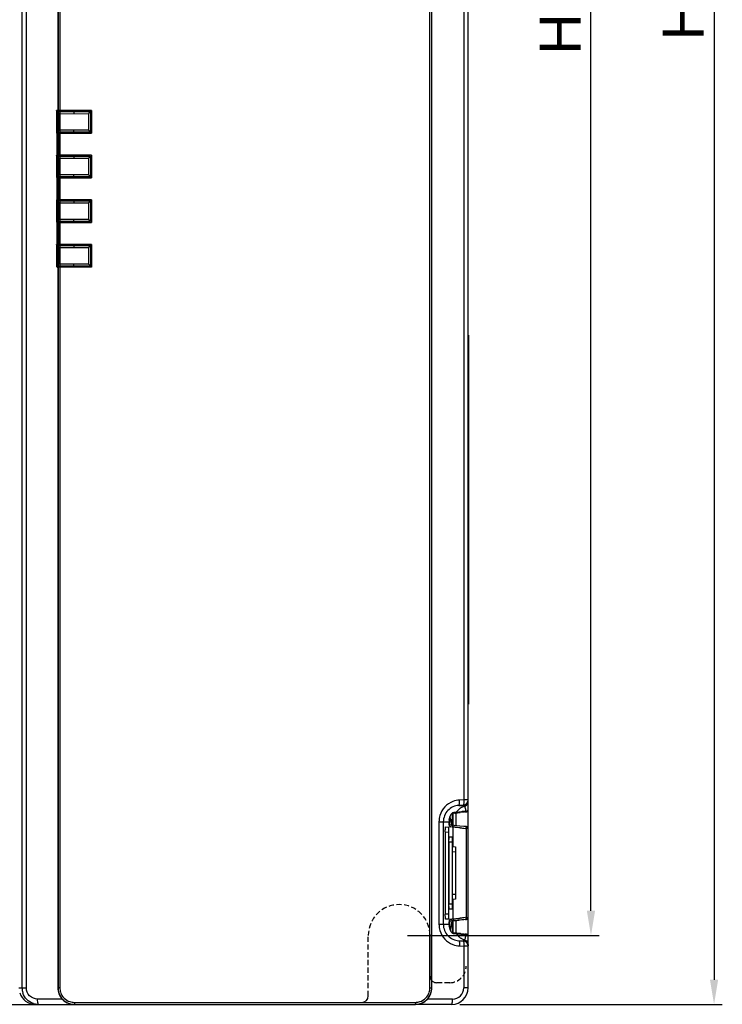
# Model space of a CAD drawing. Header units: millimetres. Extents: x 10777 to 12153, y -350 to 623.
# Tile 32 of 59: x 11016 to 11102, y 245 to 365. Entities that reach past the tile are written whole.
import ezdxf

# ---------------------------------------------------------------- set-up
doc = ezdxf.new("R2010")
doc.units = ezdxf.units.MM
doc.linetypes.add('HIDDEN2', pattern=[0.1875, 0.125, -0.0625])
doc.layers.add('05_ALL_CURVES', color=7, linetype='Continuous')
doc.layers.add('07_ALL_FEATURES', color=7, linetype='Continuous')
doc.styles.get("Standard").update_dxf_attribs({"font": 'arial.ttf'})
doc.dimstyles.new('DIMSTYLE_1', dxfattribs={"dimtxt": 5, "dimasz": 3, "dimexe": 1, "dimexo": 1, "dimgap": 1.25, "dimtad": 1, "dimdec": 1, "dimzin": 0, "dimdsep": 46, "dimtxsty": 'Standard', "dimblk": '_FILLED', "dimblk1": '_FILLED', "dimblk2": '_FILLED', "dimcen": 0.09, "dimadec": 0, "dimazin": 0, "dimtp": 0.3, "dimtm": 0.3, "dimtfac": 1, "dimtdec": 1, "dimtofl": 0, "dimtmove": 0, "dimatfit": 3, "dimldrblk": '_FILLED', "dimfxl": 1, "dimtolj": 1, "dimtzin": 0, "dimarcsym": 0})

# ---------------------------------------------------------------- blocks, each defined once
blk = doc.blocks.new('_FILLED')
at = {"color": 0, "linetype": 'ByBlock'}
blk.add_solid([(0, 0), (-1, 0.167), (-1, -0.167)], dxfattribs=at)
blk = doc.blocks.new('*D6')
at = {"color": 0, "linetype": 'Continuous', "lineweight": -2, "transparency": 16777216}
for p, q in [((11070.07, 485.01), (11102.04, 485.01)), ((11101.04, 482.01), (11101.04, 248.01)), ((11070.07, 245.01), (11102.04, 245.01))]:
    blk.add_line(p, q, dxfattribs=at)
at = {"layer": 'DEFPOINTS', "color": 0, "linetype": 'Continuous', "transparency": 16777216}
for p in [(11069.07, 485.01), (11069.07, 245.01), (11101.04, 245.01)]:
    blk.add_point(p, dxfattribs=at)
at = {"color": 0, "linetype": 'Continuous', "lineweight": -2, "transparency": 16777216, "xscale": 3, "yscale": 3, "zscale": 3}
for p, rotation in [((11101.04, 485.01), 90), ((11101.04, 245.01), 270)]:
    blk.add_blockref('_FILLED', p, dxfattribs=dict(at, rotation=rotation))
at = {"color": 0, "linetype": 'Continuous', "transparency": 16777216, "insert": (11094.79, 365.01), "char_height": 5, "attachment_point": 2, "rotation": 90}
blk.add_mtext('\\A1;H', dxfattribs=at)
blk = doc.blocks.new('*D8')
at = {"color": 0, "linetype": 'Continuous', "lineweight": -2, "transparency": 16777216}
for p, q in [((11067.43, 477.01), (11087.04, 477.01)), ((11086.04, 256.41), (11086.04, 474.01)), ((11063.67, 253.41), (11087.04, 253.41))]:
    blk.add_line(p, q, dxfattribs=at)
at = {"layer": 'DEFPOINTS', "color": 0, "linetype": 'Continuous', "transparency": 16777216}
for p in [(11066.43, 477.01), (11086.04, 477.01), (11062.67, 253.41)]:
    blk.add_point(p, dxfattribs=at)
at = {"color": 0, "linetype": 'Continuous', "lineweight": -2, "transparency": 16777216, "xscale": 3, "yscale": 3, "zscale": 3}
for p, rotation in [((11086.04, 477.01), 90), ((11086.04, 253.41), 270)]:
    blk.add_blockref('_FILLED', p, dxfattribs=dict(at, rotation=rotation))
at = {"color": 0, "linetype": 'Continuous', "transparency": 16777216, "insert": (11079.77, 365.21), "char_height": 5, "attachment_point": 2, "rotation": 90}
blk.add_mtext('\\A1;H1', dxfattribs=at)

msp = doc.modelspace()

# ---------------------------------------------------------------- linework, layer by layer
at = {"color": 7, "linetype": 'HIDDEN2', "ltscale": 5}
for p, q in [((11058.91, 246.05), (11058.91, 253.41)), ((11068.83, 247.65), (11067.23, 247.65))]:
    msp.add_line(p, q, dxfattribs=at)
at = {"color": 7, "linetype": 'Continuous'}
msp.add_line((11066.43, 248.45), (11066.43, 253.41), dxfattribs=at)
at = {"color": 7, "linetype": 'HIDDEN2', "ltscale": 5}
for centre, radius, start, end in [((11062.67, 253.41), 3.76, 0, 180), ((11068.83, 249.65), 2, 270, 0)]:
    msp.add_arc(centre, radius, start, end, dxfattribs=at)
at = {"color": 7, "linetype": 'HIDDEN2', "ltscale": 10}
msp.add_arc((11067.23, 248.45), 0.8, 180, 270, dxfattribs=at)
at = {"color": 7, "linetype": 'Continuous'}
msp.add_arc((11058.11, 246.05), 0.8, 270, 0, dxfattribs=at)
at = {"layer": '05_ALL_CURVES', "color": 7, "linetype": 'Continuous'}
for p, q in [((11020.99, 353.83), (11025.07, 353.83)), ((11020.99, 351.31), (11020.99, 353.83)), ((11025.07, 353.83), (11025.07, 351.31)), ((11025.07, 351.31), (11020.99, 351.31)), ((11020.99, 348.39), (11025.07, 348.39)), ((11020.99, 345.87), (11020.99, 348.39)), ((11025.07, 348.39), (11025.07, 345.87)), ((11025.07, 345.87), (11020.99, 345.87)), ((11020.99, 342.95), (11025.07, 342.95)), ((11020.99, 340.43), (11020.99, 342.95)), ((11025.07, 342.95), (11025.07, 340.43)), ((11025.07, 340.43), (11020.99, 340.43)), ((11020.99, 337.51), (11025.07, 337.51)), ((11020.99, 334.99), (11020.99, 337.51)), ((11025.07, 337.51), (11025.07, 334.99)), ((11025.07, 334.99), (11020.99, 334.99))]:
    msp.add_line(p, q, dxfattribs=at)
at = {"layer": '07_ALL_FEATURES', "color": 7, "linetype": 'Continuous'}
for p, q in [((11071.07, 269.93), (11071.07, 441.57)), ((11016.71, 247.01), (11016.71, 436.92)), ((11017.24, 247.01), (11017.24, 436.92)), ((11070.54, 436.93), (11070.54, 269.93)), ((11021.07, 436.17), (11021.07, 247.01)), ((11021.1, 435.64), (11021.1, 247.01)), ((11021.32, 435.64), (11021.32, 247.01)), ((11066.41, 247.01), (11066.41, 388.55)), ((11066.63, 247.01), (11066.63, 388.55)), ((11020.95, 353.94), (11020.91, 353.94)), ((11020.93, 353.92), (11020.91, 353.94)), ((11020.91, 353.94), (11020.91, 351.21)), ((11020.93, 353.92), (11020.93, 351.23)), ((11020.95, 353.94), (11020.98, 353.94)), ((11020.99, 353.37), (11020.95, 353.37)), ((11020.99, 353.81), (11023.03, 353.83)), ((11020.99, 351.33), (11020.99, 353.81)), ((11021.21, 353.57), (11023.02, 353.59)), ((11021.21, 351.56), (11021.21, 353.57)), ((11021.4, 353.89), (11021.43, 353.92)), ((11024.66, 353.89), (11021.4, 353.89)), ((11021.51, 353.89), (11021.51, 353.82)), ((11023.02, 353.59), (11024.82, 353.57)), ((11023.03, 353.83), (11025.07, 353.81)), ((11024.55, 353.82), (11024.55, 353.89)), ((11024.82, 353.57), (11024.82, 351.56)), ((11025.07, 353.81), (11025.07, 351.33)), ((11025.15, 353.93), (11025.17, 353.95)), ((11025.15, 353.93), (11025.15, 351.22)), ((11025.17, 353.95), (11025.17, 351.2)), ((11020.93, 351.23), (11020.91, 351.21)), ((11020.95, 351.21), (11020.91, 351.21)), ((11020.95, 351.23), (11020.95, 351.53)), ((11020.95, 351.21), (11020.98, 351.2)), ((11020.95, 351.21), (11020.95, 348.5)), ((11020.98, 351.2), (11020.98, 348.5)), ((11023.03, 351.31), (11020.99, 351.33)), ((11023.02, 351.55), (11021.21, 351.56)), ((11021.21, 351.2), (11021.21, 348.51)), ((11021.4, 351.25), (11024.66, 351.25)), ((11021.4, 351.25), (11021.43, 351.23)), ((11021.43, 351.25), (11021.43, 351.32)), ((11021.51, 351.32), (11021.51, 351.25)), ((11024.82, 351.56), (11023.02, 351.55)), ((11025.07, 351.33), (11023.03, 351.31)), ((11024.55, 351.25), (11024.55, 351.32)), ((11024.63, 351.25), (11024.63, 351.32)), ((11025.15, 351.22), (11025.17, 351.2)), ((11020.95, 348.5), (11020.91, 348.5)), ((11020.93, 348.47), (11020.91, 348.5)), ((11020.91, 348.5), (11020.91, 345.77)), ((11020.95, 348.5), (11020.98, 348.5)), ((11020.95, 348.41), (11020.95, 348.47)), ((11020.95, 348.4), (11020.95, 345.81)), ((11020.99, 348.37), (11023.03, 348.39)), ((11020.99, 345.89), (11020.99, 348.37)), ((11021.21, 348.13), (11023.02, 348.15)), ((11021.21, 346.12), (11021.21, 348.13)), ((11021.43, 348.38), (11021.43, 348.47)), ((11023.02, 348.15), (11024.82, 348.13)), ((11023.03, 348.39), (11025.07, 348.37)), ((11024.63, 348.38), (11024.63, 348.49)), ((11024.82, 348.13), (11024.82, 346.12)), ((11025.07, 348.37), (11025.07, 345.89)), ((11025.11, 345.81), (11025.11, 348.4)), ((11025.15, 348.49), (11025.17, 348.51)), ((11025.17, 348.51), (11025.17, 345.76)), ((11020.91, 345.77), (11020.95, 345.81)), ((11020.95, 345.77), (11020.91, 345.77)), ((11020.95, 345.81), (11022.63, 345.81)), ((11020.95, 345.77), (11020.98, 345.76)), ((11020.95, 345.77), (11020.95, 343.06)), ((11020.98, 345.76), (11020.98, 343.06)), ((11023.03, 345.87), (11020.99, 345.89)), ((11023.02, 346.11), (11021.21, 346.12)), ((11021.21, 345.76), (11021.21, 343.07)), ((11021.43, 345.81), (11021.43, 345.88)), ((11022.63, 345.81), (11022.63, 345.78)), ((11024.82, 346.12), (11023.02, 346.11)), ((11025.07, 345.89), (11023.03, 345.87)), ((11024.39, 345.81), (11025.11, 345.81)), ((11024.39, 345.81), (11024.39, 345.78)), ((11024.63, 345.81), (11024.63, 345.88)), ((11025.17, 345.76), (11025.11, 345.81)), ((11020.95, 343.06), (11020.91, 343.06)), ((11020.95, 343.01), (11020.91, 343.06)), ((11020.91, 343.06), (11020.91, 340.33)), ((11020.95, 343.06), (11020.98, 343.06)), ((11022.63, 343.01), (11020.95, 343.01)), ((11020.95, 343.01), (11020.95, 340.42)), ((11020.99, 342.93), (11023.03, 342.95)), ((11020.99, 340.45), (11020.99, 342.93)), ((11021.21, 342.69), (11023.02, 342.71)), ((11021.21, 340.68), (11021.21, 342.69)), ((11021.43, 343.01), (11021.43, 342.94)), ((11022.63, 343.01), (11022.63, 343.05)), ((11023.02, 342.71), (11024.82, 342.69)), ((11023.03, 342.95), (11025.07, 342.93)), ((11024.39, 343.01), (11024.39, 343.05)), ((11025.11, 343.01), (11024.39, 343.01)), ((11024.63, 343.01), (11024.63, 342.94)), ((11024.82, 342.69), (11024.82, 340.68)), ((11025.07, 342.93), (11025.07, 340.45)), ((11025.17, 343.07), (11025.11, 343.01)), ((11025.11, 340.42), (11025.11, 343.01)), ((11025.17, 343.07), (11025.17, 340.32)), ((11020.93, 340.35), (11020.91, 340.33)), ((11020.95, 340.33), (11020.91, 340.33)), ((11020.95, 340.36), (11020.95, 340.41)), ((11020.95, 340.33), (11020.98, 340.32)), ((11020.95, 340.33), (11020.95, 337.62)), ((11020.98, 340.32), (11020.98, 337.62)), ((11023.03, 340.43), (11020.99, 340.45)), ((11023.02, 340.67), (11021.21, 340.68)), ((11021.21, 340.32), (11021.21, 337.63)), ((11021.43, 340.44), (11021.43, 340.36)), ((11024.82, 340.68), (11023.02, 340.67)), ((11025.07, 340.45), (11023.03, 340.43)), ((11024.63, 340.44), (11024.63, 340.34)), ((11025.15, 340.34), (11025.17, 340.32)), ((11020.95, 337.62), (11020.91, 337.62)), ((11020.93, 337.6), (11020.91, 337.62)), ((11020.91, 337.62), (11020.91, 334.89)), ((11020.93, 337.6), (11020.93, 334.91)), ((11020.95, 337.62), (11020.98, 337.62)), ((11020.95, 337.29), (11020.95, 337.6)), ((11020.99, 337.49), (11023.03, 337.51)), ((11020.99, 335.01), (11020.99, 337.49)), ((11021.21, 337.25), (11023.02, 337.27)), ((11021.21, 335.24), (11021.21, 337.25)), ((11021.4, 337.57), (11021.43, 337.6)), ((11024.66, 337.57), (11021.4, 337.57)), ((11021.43, 337.57), (11021.43, 337.5)), ((11021.51, 337.57), (11021.51, 337.5)), ((11023.02, 337.27), (11024.82, 337.25)), ((11023.03, 337.51), (11025.07, 337.49)), ((11024.55, 337.5), (11024.55, 337.57)), ((11024.63, 337.57), (11024.63, 337.5)), ((11024.82, 337.25), (11024.82, 335.24)), ((11025.07, 337.49), (11025.07, 335.01)), ((11025.15, 337.61), (11025.17, 337.63)), ((11025.15, 337.61), (11025.15, 334.9)), ((11025.17, 337.63), (11025.17, 334.88)), ((11020.93, 334.91), (11020.91, 334.89)), ((11020.95, 334.89), (11020.91, 334.89)), ((11020.95, 335.45), (11020.99, 335.45)), ((11020.95, 334.89), (11020.98, 334.88)), ((11023.03, 334.99), (11020.99, 335.01)), ((11023.02, 335.23), (11021.21, 335.24)), ((11021.4, 334.93), (11024.66, 334.93)), ((11021.4, 334.93), (11021.43, 334.91)), ((11021.51, 335), (11021.51, 334.93)), ((11024.82, 335.24), (11023.02, 335.23)), ((11025.07, 335.01), (11023.03, 334.99)), ((11024.55, 334.93), (11024.55, 335)), ((11025.15, 334.9), (11025.17, 334.88)), ((11071.13, 326.57), (11071.07, 326.57)), ((11071.13, 326.57), (11071.13, 281.61)), ((11071.13, 325.37), (11071.07, 325.37)), ((11071.13, 289.61), (11071.07, 289.61)), ((11071.13, 281.61), (11071.07, 281.61)), ((11070.46, 269.29), (11069.93, 269.26)), ((11069.93, 269.26), (11070.46, 269.26)), ((11070.54, 269.93), (11070.01, 269.9)), ((11070.46, 269.26), (11070.46, 269.29)), ((11071.07, 269.93), (11070.54, 269.93)), ((11071.07, 247.01), (11071.07, 269.9)), ((11068.78, 267.47), (11068.81, 267.66)), ((11068.85, 266.89), (11068.85, 267.79)), ((11069.07, 267.01), (11068.88, 267.88)), ((11069.09, 268.27), (11069.1, 268.28)), ((11069.11, 267.43), (11069.2, 268.23)), ((11069.2, 268.27), (11069.21, 268.29)), ((11069.2, 268.23), (11069.2, 268.27)), ((11069.23, 266.84), (11069.23, 268.28)), ((11069.63, 266.79), (11069.63, 268.32)), ((11070.67, 268.53), (11070.82, 268.54)), ((11067.52, 267.26), (11068.77, 267.26)), ((11067.52, 267.26), (11067.52, 254.77)), ((11068.05, 267.26), (11068.05, 254.77)), ((11068.33, 266.63), (11068.69, 266.61)), ((11068.69, 266.61), (11068.69, 255.41)), ((11068.77, 267.18), (11068.77, 267.26)), ((11068.77, 267.26), (11068.77, 267.26)), ((11068.78, 267.47), (11068.78, 267.47)), ((11069.07, 267.03), (11069.09, 267.23)), ((11069.07, 267.01), (11069.15, 267.02)), ((11069.07, 266.84), (11069.07, 267.01)), ((11069.08, 266.85), (11069.07, 266.86)), ((11069.15, 266.84), (11069.08, 266.85)), ((11069.09, 267.23), (11069.1, 267.28)), ((11069.1, 267.28), (11069.11, 267.43)), ((11069.19, 266.84), (11069.15, 266.84)), ((11069.39, 266.82), (11069.19, 266.84)), ((11069.26, 264.21), (11069.26, 266.62)), ((11070.56, 266.7), (11070.08, 266.74)), ((11070.89, 266.44), (11070.7, 266.46)), ((11070.89, 255.59), (11070.89, 266.44)), ((11068.29, 266.03), (11068.69, 266.01)), ((11068.29, 266.03), (11068.29, 256)), ((11068.79, 265.43), (11069.14, 265.41)), ((11069.14, 265.41), (11069.14, 256.61)), ((11068.74, 264.83), (11069.14, 264.81)), ((11068.74, 264.83), (11068.74, 257.2)), ((11069.18, 264.23), (11069.52, 264.21)), ((11069.52, 264.21), (11069.52, 257.81)), ((11069.12, 263.63), (11069.52, 263.61)), ((11069.52, 258.41), (11069.12, 258.4)), ((11069.14, 257.21), (11068.74, 257.2)), ((11069.52, 257.81), (11069.18, 257.8)), ((11069.26, 255.41), (11069.26, 257.81)), ((11068.69, 256.01), (11068.29, 256)), ((11069.14, 256.61), (11068.79, 256.6)), ((11067.52, 254.77), (11068.77, 254.77)), ((11068.69, 255.41), (11068.33, 255.4)), ((11068.77, 254.96), (11068.78, 255.07)), ((11068.77, 254.82), (11068.77, 254.96)), ((11068.77, 254.76), (11068.77, 254.82)), ((11068.77, 254.77), (11068.77, 254.76)), ((11068.78, 254.56), (11068.78, 254.56)), ((11068.8, 254.44), (11068.78, 254.56)), ((11068.8, 255.22), (11068.8, 255.23)), ((11068.83, 254.29), (11068.8, 254.44)), ((11068.85, 254.24), (11068.85, 255.17)), ((11069.07, 255.01), (11068.88, 254.14)), ((11069.11, 255.01), (11069.07, 255.01)), ((11069.21, 253.74), (11069.07, 255.01)), ((11069.23, 253.73), (11069.23, 255.17)), ((11069.63, 253.7), (11069.63, 255.24)), ((11070.7, 255.57), (11070.89, 255.59)), ((11070.74, 255.35), (11070.8, 255.35)), ((11068.98, 253.93), (11068.93, 254.03)), ((11069.12, 253.76), (11069.09, 253.76)), ((11069.14, 253.75), (11069.12, 253.76)), ((11070.82, 253.48), (11070.68, 253.5)), ((11070.75, 253.56), (11070.69, 253.57)), ((11069.93, 252.77), (11070.46, 252.77)), ((11069.93, 252.77), (11070.46, 252.74)), ((11070.01, 252.13), (11070.54, 252.1)), ((11070.46, 252.74), (11070.46, 252.77)), ((11071.07, 252.1), (11070.54, 252.1)), ((11070.54, 252.1), (11070.54, 247.01)), ((11016.33, 247.01), (11017.24, 247.01)), ((11021.32, 247.01), (11021.1, 247.01)), ((11066.41, 247.01), (11066.63, 247.01)), ((11071.07, 247.01), (11070.54, 247.01)), ((10933.07, 245.01), (11023.09, 245.01)), ((11021.6, 245.65), (11018.61, 245.65)), ((11023.09, 245.25), (11064.65, 245.25)), ((11023.1, 245.01), (11064.63, 245.01)), ((11069.07, 245.01), (11064.65, 245.01)), ((11069.18, 245.65), (11066.13, 245.65))]:
    msp.add_line(p, q, dxfattribs=at)
for points in [[(11068.81, 267.66), (11068.86, 267.84), (11068.92, 267.99), (11068.99, 268.11), (11069.04, 268.2), (11069.09, 268.27)], [(11070.69, 268.46), (11070.75, 268.46), (11070.79, 268.47), (11070.82, 268.47), (11070.84, 268.47), (11070.86, 268.48), (11070.9, 268.48), (11070.95, 268.51), (11071, 268.55), (11071.04, 268.61), (11071.07, 268.69), (11071.07, 268.71)], [(11068.78, 266.94), (11068.77, 267.05), (11068.77, 267.18)], [(11068.8, 266.8), (11068.8, 266.79), (11068.8, 266.8), (11068.79, 266.86), (11068.78, 266.94)], [(11069.07, 267.03), (11069.07, 267.01), (11069.07, 267.01)], [(11070.08, 266.74), (11069.69, 266.78), (11069.39, 266.82)], [(11071.07, 266.43), (11071.06, 266.5), (11071.03, 266.56), (11070.99, 266.6), (11070.94, 266.64), (11070.9, 266.66), (11070.86, 266.67), (11070.85, 266.67), (11070.83, 266.67), (11070.8, 266.67), (11070.56, 266.7)], [(11068.78, 255.07), (11068.79, 255.16), (11068.8, 255.22)], [(11070.8, 255.35), (11070.83, 255.36), (11070.85, 255.36), (11070.88, 255.36), (11070.93, 255.38), (11070.98, 255.41), (11071.02, 255.46), (11071.05, 255.52), (11071.07, 255.6)], [(11068.93, 254.03), (11068.88, 254.15), (11068.83, 254.29)], [(11069.11, 253.73), (11069.11, 253.73), (11069.1, 253.75), (11069.07, 253.79), (11069.02, 253.85), (11068.98, 253.93)], [(11071.07, 253.31), (11071.06, 253.37), (11071.02, 253.45), (11070.97, 253.51), (11070.91, 253.54), (11070.86, 253.55), (11070.84, 253.55), (11070.82, 253.56), (11070.79, 253.56), (11070.75, 253.56)]]:
    msp.add_lwpolyline(points, dxfattribs=at)
for centre, radius, start, end in [((11023.03, 353.01), 2.02, 153.2573, 156.5827), ((11023.03, 353.01), 2.02, 23.4173, 27.1178), ((11021.19, 351.53), 0.24, 146.6375, 180), ((11023.03, 353.01), 2.61, 216.8807, 218.4141), ((11023.03, 353.01), 2.61, 219.6415, 223.3832), ((11023.03, 353.01), 2.61, 316.2386, 319.9991), ((11023.03, 353.01), 2.61, 321.586, 324.5817), ((11021.19, 348.17), 0.24, 180, 213.3625), ((11021.19, 346.09), 0.24, 146.6375, 180), ((11021.19, 342.73), 0.24, 180, 213.3625), ((11021.19, 340.65), 0.24, 146.6375, 180), ((11021.19, 337.29), 0.24, 180, 213.3625), ((11070.16, 267.26), 2.64, 110.7903, 162.7844), ((11070.17, 267.24), 2.67, 93.4637, 110.7654), ((11071.26, 267.27), 1.99, 120.5547, 132.6022), ((11071.26, 267.27), 1.99, 111.1659, 120.5254), ((11070.43, 269.93), 0.64, 273.4393, 0.0154), ((11071.25, 267.29), 1.97, 108.4534, 111.1607), ((11070.16, 267.26), 2.64, 162.8581, 179.9668), ((11070.44, 267.3), 1.67, 161.0293, 170.5194), ((11074.1, 238.33), 30.35, 99.0989, 99.5028), ((11073.45, 240.73), 27.96, 98.503, 98.7988), ((11075.3, 230.86), 37.92, 98.8532, 99.1042), ((11074.37, 234.62), 34.13, 98.2455, 98.504), ((11075.37, 227.7), 41.12, 98.0182, 98.2462), ((11071.27, 267.26), 2, 132.6312, 144.6225), ((11080.99, 162.59), 106.37, 95.557, 95.8746), ((11079.67, 170.04), 98.9, 95.2186, 95.4646), ((11070.78, 267.26), 2.01, 174.0702, 176.2708), ((11070.78, 267.26), 2.01, 176.271, 178.475), ((11070.26, 267.28), 1.49, 178.4798, 180.5301), ((11075.37, 267.31), 6.6, 180.4579, 181.8991), ((11073.58, 267.25), 4.81, 181.8691, 183.5067), ((11070.42, 267.3), 1.65, 170.5285, 174.0673), ((11073.1, 291.7), 25.17, 260.1143, 260.3584), ((11072.33, 285.8), 19.43, 259.5897, 259.9991), ((11073.92, 296.51), 30.05, 260.3605, 260.6667), ((11073.63, 293.22), 26.95, 260.0141, 260.6732), ((11079.04, 266.78), 9.97, 178.9318, 180.047), ((11085.34, 410.99), 145.27, 263.9774, 264.2141), ((11070.16, 254.77), 2.64, 180.0338, 197.0749), ((11073.55, 254.78), 4.78, 176.651, 177.8493), ((11074.83, 254.73), 6.06, 177.8322, 178.7617), ((11075.64, 254.71), 6.88, 178.7534, 179.527), ((11070.26, 254.75), 1.49, 179.4669, 181.5232), ((11070.78, 254.77), 2.01, 181.5244, 185.9301), ((11073.1, 230.32), 25.17, 99.6416, 99.8856), ((11070.43, 254.73), 1.66, 185.9347, 190.231), ((11070.44, 254.73), 1.67, 190.2355, 197.9462), ((11072.33, 236.22), 19.43, 100.0009, 100.4103), ((11073.92, 225.52), 30.05, 99.3333, 99.6395), ((11073.18, 231.4), 24.32, 99.65, 100.0025), ((11074.13, 225.83), 29.98, 99.3446, 99.6512), ((11085.19, 104.94), 151.1, 95.4897, 95.8024), ((11083.69, 127.04), 129.19, 95.7713, 96.0387), ((11070.16, 254.77), 2.64, 197.1482, 249.1435), ((11070.43, 254.73), 1.66, 197.945, 201.7156), ((11074.29, 284.86), 31.53, 260.6125, 260.8966), ((11073.45, 281.3), 27.96, 261.2012, 261.497), ((11075.3, 291.17), 37.92, 260.8958, 261.1468), ((11074.85, 290.65), 37.41, 261.507, 261.9934), ((11071.55, 269.96), 16.39, 263.271, 263.5381), ((11071.27, 254.76), 2, 215.3775, 227.3692), ((11071.26, 254.75), 1.99, 227.3928, 236.8598), ((11082.82, 377.75), 124.77, 264.1657, 264.4214), ((11080.96, 365.85), 112.83, 264.5695, 264.7697), ((11067.82, 253.88), 3.03, 349.3112, 349.8519), ((11067.17, 254), 3.69, 349.905, 352.0351), ((11070.17, 254.79), 2.67, 249.1683, 266.5369), ((11071.25, 254.75), 1.98, 236.868, 239.4653), ((11071.26, 254.75), 1.99, 239.4754, 251.5245), ((11070.43, 252.1), 0.64, 0, 86.5607), ((11018.33, 247.01), 2, 197.977, 269.9897), ((11018.71, 247.02), 2, 180.0546, 197.9212), ((11023.11, 247.02), 2.01, 180.0604, 197.9419), ((11023.1, 247.02), 2, 198.0436, 252.0279), ((11023.08, 247.02), 1.76, 180.0541, 198.0429), ((11064.63, 247.02), 2, 287.9756, 341.9463), ((11064.65, 247.02), 1.76, 341.9478, 359.9423), ((11064.63, 247.02), 2.01, 342.0498, 359.9378), ((11069.07, 247.01), 2, 270, 0), ((11069.18, 247.01), 1.36, 270.0132, 359.9868), ((11018.72, 247.04), 2.03, 252.0195, 263.9148), ((11018.72, 247.02), 2.01, 263.9095, 270.0037), ((11023.11, 247.04), 2.02, 252.0593, 268.4173), ((11023.09, 247.03), 1.78, 252.1494, 269.9641), ((11023.06, 246.97), 1.96, 256.814, 269.9716), ((11023.1, 246.99), 1.98, 268.463, 270.0187), ((11064.63, 246.99), 1.98, 269.9809, 271.2873), ((11064.65, 247.03), 1.78, 270.0357, 287.8509), ((11064.63, 247.04), 2.02, 271.337, 287.9439), ((11064.67, 246.97), 1.96, 270.0284, 283.186)]:
    msp.add_arc(centre, radius, start, end, dxfattribs=at)
for centre, major_axis, ratio, start_param, end_param in [((11021.22, 353.94), (0.24, 0), 0.008727, 1.647041, 3.106686), ((11043.75, 351.37), (296, 0), 0.008727, 1.633623, 1.647041), ((11021.22, 351.2), (0.24, 0), 0.008727, -3.106686, -1.647041), ((11043.75, 353.78), (296, 0), 0.008727, -1.647041, -1.633623), ((11021.22, 348.5), (0.24, 0), 0.008727, 1.647041, 3.106686), ((11043.75, 345.93), (296, 0), 0.008727, 1.633623, 1.647041), ((11021.22, 345.76), (0.24, 0), 0.008727, -3.106686, -1.647041), ((11043.75, 348.34), (296, 0), 0.008727, -1.647041, -1.633623), ((11021.22, 343.06), (0.24, 0), 0.008727, 1.647041, 3.106686), ((11043.75, 340.49), (296, 0), 0.008727, 1.633623, 1.647041), ((11021.22, 340.32), (0.24, 0), 0.008727, -3.106686, -1.647041), ((11043.75, 342.9), (296, 0), 0.008727, -1.647041, -1.633623), ((11021.22, 337.62), (0.24, 0), 0.008727, 1.647041, 3.106686), ((11043.75, 335.05), (296, 0), 0.008727, 1.633623, 1.647041), ((11021.22, 334.88), (0.24, 0), 0.008727, -3.106686, -1.647041), ((11043.75, 337.46), (296, 0), 0.008727, -1.647041, -1.633623), ((11069.15, 266.78), (0, 0.242), 0.017489, -1.303379, 0.002153), ((11069.11, 255.25), (0, 0.242), 0.163338, -4.37065, -4.197922), ((11069.15, 255.25), (0, 0.242), 0.017489, -3.143745, -1.84571), ((11023.08, 247.01), (2.01, 0), 0.993045, -3.141593, -2.39383), ((11064.65, 247.01), (2.01, 0), 0.993045, -0.747763, 0)]:
    msp.add_ellipse(centre, major_axis=major_axis, ratio=ratio, start_param=start_param, end_param=end_param, dxfattribs=at)
for points, knots in [([(11020.99, 353.81), (11020.99, 353.81), (11020.99, 353.81), (11021, 353.8), (11021.01, 353.79), (11021.02, 353.78), (11021.04, 353.75), (11021.07, 353.72), (11021.1, 353.69), (11021.15, 353.64), (11021.19, 353.6), (11021.21, 353.57)], [0, 0, 0, 0, 0.01214, 0.036398, 0.071639, 0.116451, 0.228716, 0.362631, 0.51098, 0.668844, 1, 1, 1, 1]), ([(11023.03, 353.83), (11023.03, 353.83), (11023.03, 353.82), (11023.03, 353.81), (11023.02, 353.79), (11023.02, 353.76), (11023.02, 353.72), (11023.02, 353.66), (11023.02, 353.62), (11023.02, 353.59)], [0, 0, 0, 0, 0.023345, 0.081245, 0.17371, 0.297619, 0.448249, 0.619975, 1, 1, 1, 1]), ([(11024.82, 353.57), (11024.84, 353.6), (11024.88, 353.64), (11024.94, 353.69), (11024.97, 353.73), (11025.01, 353.76), (11025.03, 353.78), (11025.05, 353.8), (11025.06, 353.8), (11025.07, 353.81), (11025.07, 353.81), (11025.07, 353.81)], [0, 0, 0, 0, 0.325125, 0.482634, 0.632173, 0.768415, 0.883292, 0.929045, 0.964682, 0.988725, 1, 1, 1, 1]), ([(11021.21, 351.56), (11021.19, 351.54), (11021.15, 351.5), (11021.1, 351.45), (11021.07, 351.42), (11021.04, 351.39), (11021.02, 351.36), (11021.01, 351.35), (11021, 351.34), (11020.99, 351.33), (11020.99, 351.33), (11020.99, 351.33)], [0, 0, 0, 0, 0.331156, 0.48902, 0.637369, 0.771284, 0.883549, 0.928361, 0.963602, 0.98786, 1, 1, 1, 1]), ([(11023.03, 351.31), (11023.03, 351.31), (11023.03, 351.32), (11023.03, 351.33), (11023.02, 351.35), (11023.02, 351.38), (11023.02, 351.42), (11023.02, 351.47), (11023.02, 351.52), (11023.02, 351.55)], [0, 0, 0, 0, 0.023547, 0.081585, 0.174122, 0.298038, 0.44862, 0.62025, 1, 1, 1, 1]), ([(11025.07, 351.33), (11025.07, 351.33), (11025.07, 351.33), (11025.06, 351.33), (11025.05, 351.34), (11025.03, 351.36), (11025.01, 351.38), (11024.97, 351.41), (11024.94, 351.45), (11024.88, 351.5), (11024.84, 351.54), (11024.82, 351.56)], [0, 0, 0, 0, 0.011275, 0.035318, 0.070955, 0.116708, 0.231585, 0.367827, 0.517366, 0.674875, 1, 1, 1, 1]), ([(11020.99, 348.37), (11020.99, 348.37), (11020.99, 348.37), (11021, 348.36), (11021.01, 348.35), (11021.02, 348.34), (11021.04, 348.31), (11021.07, 348.28), (11021.1, 348.25), (11021.15, 348.2), (11021.19, 348.16), (11021.21, 348.13)], [0, 0, 0, 0, 0.01214, 0.036398, 0.071639, 0.116451, 0.228716, 0.362631, 0.51098, 0.668844, 1, 1, 1, 1]), ([(11023.03, 348.39), (11023.03, 348.39), (11023.03, 348.38), (11023.03, 348.37), (11023.02, 348.35), (11023.02, 348.32), (11023.02, 348.28), (11023.02, 348.22), (11023.02, 348.18), (11023.02, 348.15)], [0, 0, 0, 0, 0.023345, 0.081245, 0.17371, 0.297619, 0.448249, 0.619975, 1, 1, 1, 1]), ([(11024.82, 348.13), (11024.84, 348.16), (11024.88, 348.2), (11024.94, 348.25), (11024.97, 348.29), (11025.01, 348.32), (11025.03, 348.34), (11025.05, 348.36), (11025.06, 348.36), (11025.07, 348.37), (11025.07, 348.37), (11025.07, 348.37)], [0, 0, 0, 0, 0.325125, 0.482634, 0.632173, 0.768415, 0.883292, 0.929045, 0.964682, 0.988725, 1, 1, 1, 1]), ([(11021.21, 346.12), (11021.19, 346.1), (11021.15, 346.06), (11021.1, 346.01), (11021.07, 345.98), (11021.04, 345.95), (11021.02, 345.92), (11021.01, 345.91), (11021, 345.9), (11020.99, 345.89), (11020.99, 345.89), (11020.99, 345.89)], [0, 0, 0, 0, 0.331156, 0.48902, 0.637369, 0.771284, 0.883549, 0.928361, 0.963602, 0.98786, 1, 1, 1, 1]), ([(11023.03, 345.87), (11023.03, 345.87), (11023.03, 345.88), (11023.03, 345.89), (11023.02, 345.91), (11023.02, 345.94), (11023.02, 345.98), (11023.02, 346.03), (11023.02, 346.08), (11023.02, 346.11)], [0, 0, 0, 0, 0.023547, 0.081585, 0.174122, 0.298038, 0.44862, 0.62025, 1, 1, 1, 1]), ([(11025.07, 345.89), (11025.07, 345.89), (11025.07, 345.89), (11025.06, 345.89), (11025.05, 345.9), (11025.03, 345.92), (11025.01, 345.94), (11024.97, 345.97), (11024.94, 346.01), (11024.88, 346.06), (11024.84, 346.1), (11024.82, 346.12)], [0, 0, 0, 0, 0.011275, 0.035318, 0.070955, 0.116708, 0.231585, 0.367827, 0.517366, 0.674875, 1, 1, 1, 1]), ([(11020.99, 342.93), (11020.99, 342.93), (11020.99, 342.93), (11021, 342.92), (11021.01, 342.91), (11021.02, 342.9), (11021.04, 342.87), (11021.07, 342.84), (11021.1, 342.81), (11021.15, 342.76), (11021.19, 342.72), (11021.21, 342.69)], [0, 0, 0, 0, 0.01214, 0.036398, 0.071639, 0.116451, 0.228716, 0.362631, 0.51098, 0.668844, 1, 1, 1, 1]), ([(11023.03, 342.95), (11023.03, 342.95), (11023.03, 342.94), (11023.03, 342.93), (11023.02, 342.91), (11023.02, 342.88), (11023.02, 342.84), (11023.02, 342.78), (11023.02, 342.74), (11023.02, 342.71)], [0, 0, 0, 0, 0.023345, 0.081245, 0.17371, 0.297619, 0.448249, 0.619975, 1, 1, 1, 1]), ([(11024.82, 342.69), (11024.84, 342.72), (11024.88, 342.76), (11024.94, 342.81), (11024.97, 342.85), (11025.01, 342.88), (11025.03, 342.9), (11025.05, 342.92), (11025.06, 342.92), (11025.07, 342.93), (11025.07, 342.93), (11025.07, 342.93)], [0, 0, 0, 0, 0.325125, 0.482634, 0.632173, 0.768415, 0.883292, 0.929045, 0.964682, 0.988725, 1, 1, 1, 1]), ([(11021.21, 340.68), (11021.19, 340.66), (11021.15, 340.62), (11021.1, 340.57), (11021.07, 340.54), (11021.04, 340.51), (11021.02, 340.48), (11021.01, 340.47), (11021, 340.46), (11020.99, 340.45), (11020.99, 340.45), (11020.99, 340.45)], [0, 0, 0, 0, 0.331156, 0.48902, 0.637369, 0.771284, 0.883549, 0.928361, 0.963602, 0.98786, 1, 1, 1, 1]), ([(11023.03, 340.43), (11023.03, 340.43), (11023.03, 340.44), (11023.03, 340.45), (11023.02, 340.47), (11023.02, 340.5), (11023.02, 340.54), (11023.02, 340.59), (11023.02, 340.64), (11023.02, 340.67)], [0, 0, 0, 0, 0.023547, 0.081585, 0.174122, 0.298038, 0.44862, 0.62025, 1, 1, 1, 1]), ([(11025.07, 340.45), (11025.07, 340.45), (11025.07, 340.45), (11025.06, 340.45), (11025.05, 340.46), (11025.03, 340.48), (11025.01, 340.5), (11024.97, 340.53), (11024.94, 340.57), (11024.88, 340.62), (11024.84, 340.66), (11024.82, 340.68)], [0, 0, 0, 0, 0.011275, 0.035318, 0.070955, 0.116708, 0.231585, 0.367827, 0.517366, 0.674875, 1, 1, 1, 1]), ([(11020.99, 337.49), (11020.99, 337.49), (11020.99, 337.49), (11021, 337.48), (11021.01, 337.47), (11021.02, 337.46), (11021.04, 337.43), (11021.07, 337.4), (11021.1, 337.37), (11021.15, 337.32), (11021.19, 337.28), (11021.21, 337.25)], [0, 0, 0, 0, 0.01214, 0.036398, 0.071639, 0.116451, 0.228716, 0.362631, 0.51098, 0.668844, 1, 1, 1, 1]), ([(11023.03, 337.51), (11023.03, 337.51), (11023.03, 337.5), (11023.03, 337.49), (11023.02, 337.47), (11023.02, 337.44), (11023.02, 337.4), (11023.02, 337.34), (11023.02, 337.3), (11023.02, 337.27)], [0, 0, 0, 0, 0.023345, 0.081245, 0.17371, 0.297619, 0.448249, 0.619975, 1, 1, 1, 1]), ([(11024.82, 337.25), (11024.84, 337.28), (11024.88, 337.32), (11024.94, 337.37), (11024.97, 337.41), (11025.01, 337.44), (11025.03, 337.46), (11025.05, 337.48), (11025.06, 337.48), (11025.07, 337.49), (11025.07, 337.49), (11025.07, 337.49)], [0, 0, 0, 0, 0.325125, 0.482634, 0.632173, 0.768415, 0.883292, 0.929045, 0.964682, 0.988725, 1, 1, 1, 1]), ([(11021.21, 335.24), (11021.19, 335.22), (11021.15, 335.18), (11021.1, 335.13), (11021.07, 335.1), (11021.04, 335.07), (11021.02, 335.04), (11021.01, 335.03), (11021, 335.02), (11020.99, 335.01), (11020.99, 335.01), (11020.99, 335.01)], [0, 0, 0, 0, 0.331156, 0.48902, 0.637369, 0.771284, 0.883549, 0.928361, 0.963602, 0.98786, 1, 1, 1, 1]), ([(11023.03, 334.99), (11023.03, 334.99), (11023.03, 335), (11023.03, 335.01), (11023.02, 335.03), (11023.02, 335.06), (11023.02, 335.1), (11023.02, 335.15), (11023.02, 335.2), (11023.02, 335.23)], [0, 0, 0, 0, 0.023547, 0.081585, 0.174122, 0.298038, 0.44862, 0.62025, 1, 1, 1, 1]), ([(11025.07, 335.01), (11025.07, 335.01), (11025.07, 335.01), (11025.06, 335.01), (11025.05, 335.02), (11025.03, 335.04), (11025.01, 335.06), (11024.97, 335.09), (11024.94, 335.13), (11024.88, 335.18), (11024.84, 335.22), (11024.82, 335.24)], [0, 0, 0, 0, 0.011275, 0.035318, 0.070955, 0.116708, 0.231585, 0.367827, 0.517366, 0.674875, 1, 1, 1, 1]), ([(11069.93, 269.26), (11069.45, 269.23), (11068.45, 268.78), (11068.05, 267.76), (11068.05, 267.26)], [0, 0, 0, 0, 0.49574, 1, 1, 1, 1]), ([(11069.93, 269.26), (11069.96, 269.26), (11069.99, 269.34), (11070.01, 269.46), (11070.02, 269.67), (11070.01, 269.82), (11070.01, 269.9)], [0, 0, 0, 0, 0.098969, 0.314964, 0.630504, 1, 1, 1, 1]), ([(11070.54, 269.93), (11070.55, 269.85), (11070.55, 269.7), (11070.54, 269.5), (11070.52, 269.37), (11070.49, 269.29), (11070.46, 269.29)], [0, 0, 0, 0, 0.369962, 0.684905, 0.901096, 1, 1, 1, 1]), ([(11070.46, 269.26), (11070.58, 269.27), (11070.82, 269.35), (11070.97, 269.54), (11071.02, 269.65)], [0, 0, 0, 0, 0.49996, 1, 1, 1, 1]), ([(11070.63, 269.16), (11070.61, 269.18), (11070.57, 269.22), (11070.51, 269.25), (11070.46, 269.26)], [0, 0, 0, 0, 0.328307, 1, 1, 1, 1]), ([(11070.7, 269.02), (11070.7, 269.04), (11070.67, 269.09), (11070.65, 269.14), (11070.63, 269.16)], [0, 0, 0, 0, 0.392785, 1, 1, 1, 1]), ([(11070.76, 268.87), (11070.75, 268.88), (11070.74, 268.94), (11070.72, 268.99), (11070.7, 269.02)], [0, 0, 0, 0, 0.299749, 1, 1, 1, 1]), ([(11070.82, 268.54), (11070.81, 268.58), (11070.8, 268.68), (11070.78, 268.79), (11070.76, 268.87)], [0, 0, 0, 0, 0.301105, 1, 1, 1, 1]), ([(11068.86, 267.84), (11068.9, 267.96), (11068.99, 268.13), (11069.1, 268.3), (11069.16, 268.35)], [0, 0, 0, 0, 0.636667, 1, 1, 1, 1]), ([(11069.16, 268.35), (11069.16, 268.35), (11069.17, 268.35), (11069.18, 268.36), (11069.18, 268.36)], [0, 0, 0, 0, 0.595268, 1, 1, 1, 1]), ([(11069.46, 268.32), (11069.47, 268.33), (11069.55, 268.34), (11069.62, 268.35), (11069.68, 268.35)], [0, 0, 0, 0, 0.171812, 1, 1, 1, 1]), ([(11069.63, 268.42), (11069.66, 268.43), (11069.87, 268.45), (11070.07, 268.47), (11070.25, 268.49)], [0, 0, 0, 0, 0.140068, 1, 1, 1, 1]), ([(11069.68, 268.35), (11069.71, 268.36), (11069.85, 268.37), (11069.99, 268.39), (11070.11, 268.4)], [0, 0, 0, 0, 0.208034, 1, 1, 1, 1]), ([(11070.74, 268.47), (11070.73, 268.47), (11070.72, 268.46), (11070.7, 268.46), (11070.69, 268.46)], [0, 0, 0, 0, 0.503357, 1, 1, 1, 1]), ([(11070.82, 268.54), (11070.84, 268.55), (11070.92, 268.58), (11070.99, 268.61), (11071.03, 268.65)], [0, 0, 0, 0, 0.3139, 1, 1, 1, 1]), ([(11071.03, 268.65), (11071.03, 268.65), (11071.04, 268.66), (11071.05, 268.67), (11071.06, 268.68)], [0, 0, 0, 0, 0.535319, 1, 1, 1, 1]), ([(11071.06, 268.68), (11071.06, 268.69), (11071.06, 268.7), (11071.07, 268.71), (11071.07, 268.71)], [0, 0, 0, 0, 0.529462, 1, 1, 1, 1]), ([(11068.29, 266.03), (11068.29, 266.1), (11068.29, 266.25), (11068.3, 266.43), (11068.31, 266.55), (11068.32, 266.6), (11068.32, 266.63), (11068.33, 266.63)], [0, 0, 0, 0, 0.381417, 0.704668, 0.920786, 0.978086, 1, 1, 1, 1]), ([(11068.82, 266.7), (11068.81, 266.7), (11068.8, 266.77), (11068.79, 266.81), (11068.79, 266.85)], [0, 0, 0, 0, 0.28683, 1, 1, 1, 1]), ([(11069.07, 266.97), (11069.07, 266.99), (11069.07, 267.01), (11069.07, 267.03), (11069.07, 267.03)], [0, 0, 0, 0, 0.863577, 1, 1, 1, 1]), ([(11069.55, 266.58), (11069.52, 266.59), (11069.42, 266.6), (11069.33, 266.61), (11069.26, 266.62)], [0, 0, 0, 0, 0.339366, 1, 1, 1, 1]), ([(11070.1, 266.52), (11070.05, 266.53), (11069.86, 266.55), (11069.68, 266.57), (11069.55, 266.58)], [0, 0, 0, 0, 0.292993, 1, 1, 1, 1]), ([(11071.07, 266.43), (11071.07, 266.43), (11071.04, 266.43), (11071.02, 266.43), (11070.96, 266.43), (11070.91, 266.44), (11070.89, 266.44)], [0, 0, 0, 0, 0.065681, 0.259645, 0.574883, 1, 1, 1, 1]), ([(11068.74, 264.83), (11068.74, 264.9), (11068.74, 265.04), (11068.74, 265.24), (11068.77, 265.34), (11068.77, 265.43), (11068.79, 265.43)], [0, 0, 0, 0, 0.380487, 0.702722, 0.918413, 1, 1, 1, 1]), ([(11069.16, 264.18), (11069.16, 264.19), (11069.17, 264.21), (11069.18, 264.23), (11069.18, 264.23)], [0, 0, 0, 0, 0.678142, 1, 1, 1, 1]), ([(11068.79, 256.6), (11068.77, 256.6), (11068.77, 256.69), (11068.74, 256.79), (11068.74, 256.98), (11068.74, 257.12), (11068.74, 257.2)], [0, 0, 0, 0, 0.081587, 0.297278, 0.619513, 1, 1, 1, 1]), ([(11069.18, 257.8), (11069.18, 257.8), (11069.17, 257.82), (11069.16, 257.83), (11069.16, 257.85)], [0, 0, 0, 0, 0.321858, 1, 1, 1, 1]), ([(11068.33, 255.4), (11068.32, 255.4), (11068.32, 255.42), (11068.31, 255.47), (11068.3, 255.6), (11068.29, 255.78), (11068.29, 255.92), (11068.29, 256)], [0, 0, 0, 0, 0.021912, 0.079211, 0.295338, 0.618586, 1, 1, 1, 1]), ([(11068.05, 254.77), (11068.05, 254.27), (11068.45, 253.24), (11069.45, 252.8), (11069.93, 252.77)], [0, 0, 0, 0, 0.504256, 1, 1, 1, 1]), ([(11068.78, 255.06), (11068.78, 255.08), (11068.79, 255.17), (11068.79, 255.25), (11068.81, 255.31)], [0, 0, 0, 0, 0.331979, 1, 1, 1, 1]), ([(11068.81, 255.31), (11068.81, 255.31), (11068.81, 255.32), (11068.82, 255.33), (11068.82, 255.33)], [0, 0, 0, 0, 0.657972, 1, 1, 1, 1]), ([(11069.26, 255.41), (11069.27, 255.35), (11069.22, 255.23), (11069.1, 255.17), (11069.05, 255.17)], [0, 0, 0, 0, 0.501079, 1, 1, 1, 1]), ([(11069.05, 255.17), (11069.06, 255.17), (11069.16, 255.19), (11069.26, 255.2), (11069.34, 255.21)], [0, 0, 0, 0, 0.160273, 1, 1, 1, 1]), ([(11069.26, 255.41), (11069.28, 255.41), (11069.37, 255.42), (11069.47, 255.44), (11069.55, 255.45)], [0, 0, 0, 0, 0.160055, 1, 1, 1, 1]), ([(11069.34, 255.21), (11069.38, 255.21), (11069.57, 255.23), (11069.76, 255.25), (11069.92, 255.27)], [0, 0, 0, 0, 0.205881, 1, 1, 1, 1]), ([(11069.55, 255.45), (11069.59, 255.45), (11069.77, 255.47), (11069.95, 255.49), (11070.1, 255.51)], [0, 0, 0, 0, 0.206204, 1, 1, 1, 1]), ([(11070.89, 255.59), (11070.91, 255.59), (11070.96, 255.59), (11071.02, 255.6), (11071.05, 255.6)], [0, 0, 0, 0, 0.34263, 1, 1, 1, 1]), ([(11071.05, 255.6), (11071.05, 255.6), (11071.06, 255.6), (11071.07, 255.6), (11071.07, 255.6)], [0, 0, 0, 0, 0.747328, 1, 1, 1, 1]), ([(11069.18, 253.67), (11069.16, 253.67), (11069.12, 253.72), (11069.05, 253.8), (11068.96, 253.94), (11068.91, 254.05), (11068.89, 254.11)], [0, 0, 0, 0, 0.103545, 0.319734, 0.625344, 1, 1, 1, 1]), ([(11069.63, 253.68), (11069.61, 253.68), (11069.55, 253.69), (11069.5, 253.7), (11069.46, 253.7)], [0, 0, 0, 0, 0.318141, 1, 1, 1, 1]), ([(11069.87, 253.58), (11069.84, 253.58), (11069.76, 253.59), (11069.69, 253.6), (11069.63, 253.6)], [0, 0, 0, 0, 0.330345, 1, 1, 1, 1]), ([(11070.14, 253.63), (11070.1, 253.63), (11069.95, 253.64), (11069.8, 253.66), (11069.7, 253.67)], [0, 0, 0, 0, 0.290678, 1, 1, 1, 1]), ([(11070.28, 253.53), (11070.24, 253.54), (11070.1, 253.55), (11069.97, 253.57), (11069.87, 253.58)], [0, 0, 0, 0, 0.290467, 1, 1, 1, 1]), ([(11070.74, 253.56), (11070.73, 253.56), (11070.72, 253.57), (11070.7, 253.57), (11070.69, 253.57)], [0, 0, 0, 0, 0.503284, 1, 1, 1, 1]), ([(11070.72, 253.05), (11070.73, 253.06), (11070.76, 253.15), (11070.78, 253.25), (11070.79, 253.32)], [0, 0, 0, 0, 0.193131, 1, 1, 1, 1]), ([(11071.07, 253.31), (11071.07, 253.35), (11070.97, 253.43), (11070.88, 253.46), (11070.82, 253.48)], [0, 0, 0, 0, 0.340146, 1, 1, 1, 1]), ([(11069.93, 252.77), (11069.96, 252.77), (11069.99, 252.69), (11070.01, 252.56), (11070.02, 252.36), (11070.01, 252.21), (11070.01, 252.13)], [0, 0, 0, 0, 0.098968, 0.314953, 0.630489, 1, 1, 1, 1]), ([(11070.46, 252.77), (11070.48, 252.77), (11070.54, 252.79), (11070.59, 252.83), (11070.63, 252.87)], [0, 0, 0, 0, 0.1882, 1, 1, 1, 1]), ([(11070.46, 252.77), (11070.58, 252.76), (11070.82, 252.68), (11070.97, 252.48), (11071.02, 252.38)], [0, 0, 0, 0, 0.499959, 1, 1, 1, 1]), ([(11070.46, 252.74), (11070.49, 252.74), (11070.52, 252.65), (11070.54, 252.53), (11070.55, 252.33), (11070.55, 252.18), (11070.54, 252.1)], [0, 0, 0, 0, 0.098905, 0.3151, 0.630044, 1, 1, 1, 1]), ([(11070.63, 252.87), (11070.63, 252.87), (11070.67, 252.93), (11070.7, 252.99), (11070.72, 253.05)], [0, 0, 0, 0, 0.114111, 1, 1, 1, 1]), ([(11018.1, 245.11), (11017.8, 245.21), (11017.24, 245.55), (11016.9, 246.1), (11016.81, 246.4)], [0, 0, 0, 0, 0.499346, 1, 1, 1, 1]), ([(11018.61, 245.65), (11018.26, 245.65), (11017.53, 245.94), (11017.24, 246.66), (11017.24, 247.01)], [0, 0, 0, 0, 0.497689, 1, 1, 1, 1]), ([(11021.41, 246.47), (11021.49, 246.21), (11021.79, 245.72), (11022.28, 245.42), (11022.54, 245.34)], [0, 0, 0, 0, 0.500259, 1, 1, 1, 1]), ([(11065.19, 245.34), (11065.45, 245.42), (11065.94, 245.72), (11066.24, 246.21), (11066.33, 246.47)], [0, 0, 0, 0, 0.499741, 1, 1, 1, 1]), ([(11018.72, 245.01), (11018.69, 245.01), (11018.64, 245.16), (11018.63, 245.25), (11018.62, 245.33)], [0, 0, 0, 0, 0.30227, 1, 1, 1, 1]), ([(11021.6, 245.65), (11021.67, 245.58), (11021.96, 245.31), (11022.33, 245.13), (11022.61, 245.07)], [0, 0, 0, 0, 0.257358, 1, 1, 1, 1]), ([(11023.09, 245.25), (11023.09, 245.2), (11023.09, 245.12), (11023.09, 245.04), (11023.1, 245.02)], [0, 0, 0, 0, 0.649038, 1, 1, 1, 1]), ([(11023.1, 245.02), (11023.1, 245.02), (11023.1, 245.02), (11023.1, 245.01), (11023.1, 245.01)], [0, 0, 0, 0, 0.648857, 1, 1, 1, 1]), ([(11064.65, 245.25), (11064.65, 245.2), (11064.64, 245.12), (11064.64, 245.04), (11064.63, 245.02)], [0, 0, 0, 0, 0.649058, 1, 1, 1, 1]), ([(11064.63, 245.02), (11064.63, 245.02), (11064.63, 245.02), (11064.63, 245.01), (11064.63, 245.01)], [0, 0, 0, 0, 0.648814, 1, 1, 1, 1]), ([(11065.12, 245.07), (11065.21, 245.09), (11065.59, 245.2), (11065.93, 245.44), (11066.13, 245.65)], [0, 0, 0, 0, 0.244026, 1, 1, 1, 1]), ([(11069.07, 245.01), (11069.09, 245.01), (11069.13, 245.09), (11069.15, 245.22), (11069.18, 245.42), (11069.18, 245.57), (11069.18, 245.65)], [0, 0, 0, 0, 0.098851, 0.315163, 0.63099, 1, 1, 1, 1])]:
    msp.add_open_spline(points, degree=3, knots=knots, dxfattribs=at)
for points in [[(11070.63, 269.16), (11070.79, 269.21), (11070.94, 269.35), (11071.01, 269.51)], [(11071.01, 269.51), (11071.05, 269.59), (11071.07, 269.68), (11071.07, 269.77)], [(11071.02, 269.65), (11071.05, 269.73), (11071.07, 269.81), (11071.07, 269.9)], [(11069.18, 268.36), (11069.15, 268.32), (11069.11, 268.28), (11069.07, 268.27)], [(11069.63, 268.42), (11069.6, 268.37), (11069.53, 268.33), (11069.46, 268.32)], [(11070.82, 268.54), (11070.8, 268.51), (11070.77, 268.48), (11070.74, 268.47)], [(11068.79, 266.85), (11068.78, 266.89), (11068.78, 266.92), (11068.78, 266.96)], [(11068.82, 266.7), (11068.82, 266.73), (11068.81, 266.77), (11068.8, 266.8)], [(11069.15, 266.83), (11069.12, 266.84), (11069.08, 266.86), (11069.05, 266.86)], [(11069.26, 266.62), (11069.26, 266.7), (11069.22, 266.79), (11069.15, 266.83)], [(11070.82, 266.64), (11070.8, 266.66), (11070.77, 266.68), (11070.74, 266.68)], [(11070.89, 266.44), (11070.89, 266.51), (11070.87, 266.59), (11070.82, 266.64)], [(11068.82, 255.33), (11068.82, 255.3), (11068.81, 255.26), (11068.8, 255.23)], [(11070.82, 255.38), (11070.8, 255.36), (11070.77, 255.35), (11070.74, 255.35)], [(11070.89, 255.59), (11070.89, 255.52), (11070.87, 255.43), (11070.82, 255.38)], [(11069.18, 253.67), (11069.16, 253.7), (11069.14, 253.72), (11069.11, 253.74)], [(11069.63, 253.6), (11069.6, 253.66), (11069.53, 253.7), (11069.46, 253.7)], [(11070.82, 253.48), (11070.8, 253.52), (11070.77, 253.54), (11070.74, 253.56)], [(11070.63, 252.87), (11070.79, 252.81), (11070.94, 252.68), (11071.01, 252.52)], [(11071.01, 252.52), (11071.05, 252.44), (11071.07, 252.35), (11071.07, 252.26)], [(11071.02, 252.38), (11071.05, 252.3), (11071.07, 252.21), (11071.07, 252.13)], [(11018.62, 245.33), (11018.61, 245.44), (11018.61, 245.55), (11018.61, 245.65)]]:
    msp.add_open_spline(points, degree=3, dxfattribs=at)

# ---------------------------------------------------------------- dimensions: what is measured, and where the dimension line sits
at = {"color": 7, "linetype": 'Continuous'}
for base, p1, p2, angle, text, picture, middle in [((11101.04, 245.01), (11069.07, 485.01), (11069.07, 245.01), 270, 'H', '*D6', (11101.04, 365.01)), ((11086.04, 477.01), (11062.67, 253.41), (11066.43, 477.01), 90, 'H1', '*D8', (11086.04, 365.21))]:
    dim = msp.add_linear_dim(base=base, p1=p1, p2=p2, angle=angle, text=text, dimstyle='DIMSTYLE_1', dxfattribs=at)
    dim.commit()
    dim.dimension.update_dxf_attribs({"geometry": picture, "text_midpoint": middle, "dimtype": 160})

doc.saveas('drawing.dxf')
